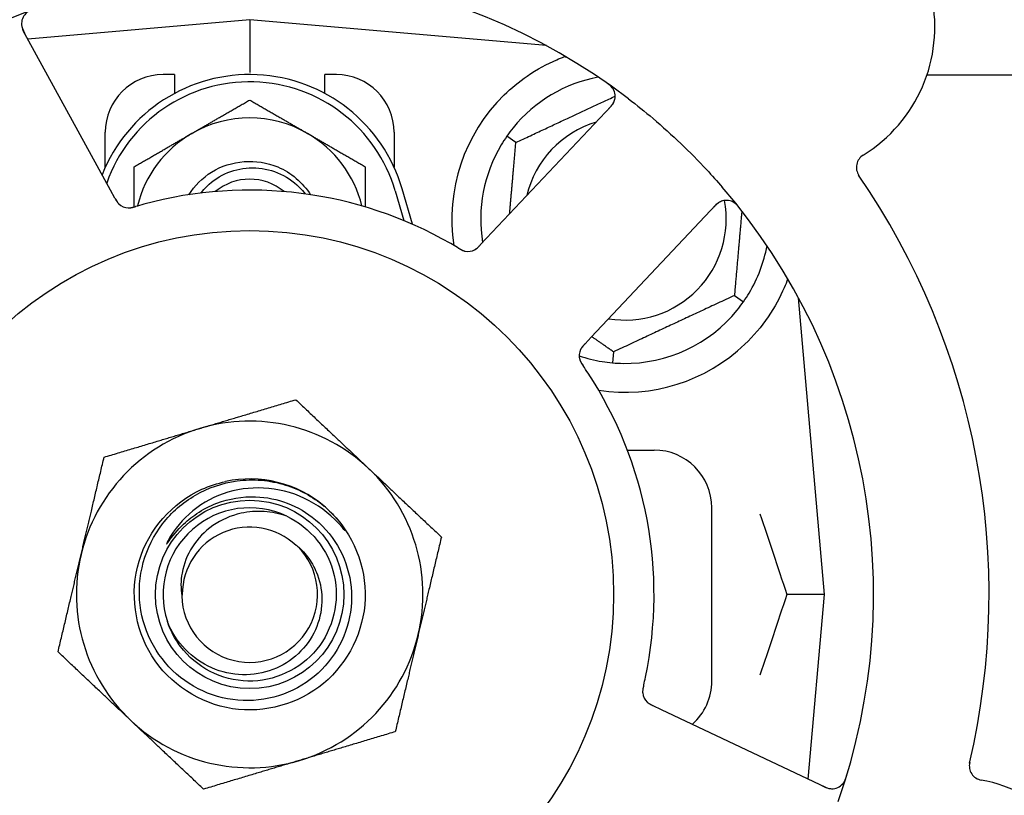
# Model space of a CAD drawing. Header units: inches. Extents: x 5 to 1128, y -85 to 748.
# Tile 30 of 256: x 142.51 to 144.64, y 208.74 to 210.42. Entities that reach past the tile are written whole.
import ezdxf

# ---------------------------------------------------------------- set-up
doc = ezdxf.new("R2010")
doc.units = ezdxf.units.IN
doc.header["$LTSCALE"] = 32
doc.header["$MEASUREMENT"] = 0
doc.layers.add('Dimension (ANSI)', color=7, linetype='Continuous', lineweight=25)
doc.layers.add('Visible (ANSI)', color=7, linetype='Continuous', lineweight=30)
doc.styles.add('Note Text (ANSI)', font='tahoma.ttf')
doc.dimstyles.new('SB Fraction-16 (ANSI)', dxfattribs={"dimscale": 32, "dimtxt": 0.125, "dimasz": 0.098425, "dimexe": 0.125, "dimexo": 0.0625, "dimgap": 0.031496, "dimtad": 0, "dimtih": 1, "dimtoh": 1, "dimdec": 4, "dimrnd": 1e-08, "dimzin": 0, "dimdsep": 46, "dimlunit": 5, "dimtxsty": 'Note Text (ANSI)', "dimcen": 0.09, "dimdle": 0.393701, "dimclrd": 256, "dimclre": 256, "dimclrt": 256, "dimadec": 0, "dimazin": 3, "dimtfac": 0.96, "dimtofl": 0, "dimtmove": 0, "dimatfit": 3, "dimfxl": 1, "dimfrac": 2, "dimtolj": 1, "dimtzin": 12, "dimlwd": -1, "dimlwe": -1, "dimarcsym": 0})

# ---------------------------------------------------------------- blocks, each defined once
blk = doc.blocks.new('*D16')
at = {"layer": 'Defpoints', "color": 0, "transparency": 16777216}
for p in [(170.3073, 471.9837), (79.417, 159.272), (130.3698, 159.272)]:
    blk.add_point(p, dxfattribs=at)
at = {"layer": 'Dimension (ANSI)', "transparency": 16777216}
for p, q in [((168.3073, 471.9837), (75.417, 471.9837)), ((79.417, 468.8341), (79.417, 327.6609)), ((79.417, 162.4216), (79.417, 320.5948)), ((128.3698, 159.272), (75.417, 159.272))]:
    blk.add_line(p, q, dxfattribs=at)
for points in [[(78.8921, 468.8341), (79.9419, 468.8341), (79.417, 471.9837)], [(78.8921, 162.4216), (79.9419, 162.4216), (79.417, 159.272)]]:
    blk.add_solid(points, dxfattribs=at)
at = {"layer": 'Dimension (ANSI)', "transparency": 16777216, "insert": (67.2142, 326.653), "char_height": 4, "attachment_point": 1, "style": 'Note Text (ANSI)'}
blk.add_mtext('\\A1;312 11/16', dxfattribs=at)

msp = doc.modelspace()

# ---------------------------------------------------------------- linework, layer by layer
at = {"layer": 'Visible (ANSI)'}
for p, q in [((143.003, 210.41583), (142.52305, 210.37384)), ((143.003, 210.41583), (143.003, 210.30124)), ((143.64499, 210.35966), (143.003, 210.41583)), ((142.70171, 210.04728), (142.51308, 210.39206)), ((143.64175, 210.35994), (143.64175, 210.3614)), ((142.8405, 210.29708), (142.8155, 210.29708)), ((142.8405, 210.29708), (142.8405, 210.25624)), ((143.1655, 210.25624), (143.1655, 210.29708)), ((143.1905, 210.29708), (143.1655, 210.29708)), ((144.46869, 210.29617), (146.51206, 210.29617)), ((143.78524, 210.22872), (143.51563, 209.94277)), ((142.6905, 210.09653), (142.6905, 210.17208)), ((143.3155, 210.17208), (143.3155, 210.09653)), ((143.57903, 210.15015), (143.55952, 210.16382)), ((142.71125, 210.02985), (142.70171, 210.04728)), ((143.318, 210.0452), (143.33675, 209.98093)), ((143.35534, 209.973), (143.333, 210.04958)), ((143.74226, 209.72908), (144.01188, 210.01502)), ((143.51563, 209.94277), (143.50197, 209.9283)), ((144.05197, 209.819), (144.07149, 209.80533)), ((144.24675, 209.17208), (144.19059, 209.81406)), ((143.72863, 209.71462), (143.74226, 209.72908)), ((143.79034, 209.697), (143.78827, 209.67327)), ((143.8203, 209.48458), (143.878, 209.48458)), ((144.003, 208.98458), (144.003, 209.35958)), ((144.24675, 209.17208), (144.16528, 209.17208)), ((144.2118, 208.77255), (144.24675, 209.17208)), ((143.89439, 208.9227), (143.8764, 208.93121)), ((144.24965, 208.75464), (143.89439, 208.9227))]:
    msp.add_line(p, q, dxfattribs=at)
for radius in [0.7875, 0.20385]:
    msp.add_circle((143.003, 209.17208), radius, dxfattribs=at)
for centre, radius, start, end in [((144.16068, 210.39986), 0.325, 301.56477, 151.80207), ((143.003, 209.17208), 1.35, 52.62287, 112.74397), ((142.54049, 210.40706), 0.03125, 110.53135, 208.68342), ((143.003, 209.95333), 0.34375, 16.2602, 158.3076), ((142.8155, 210.17208), 0.125, 90, 180), ((143.1905, 210.17208), 0.125, 0, 90), ((143.8155, 209.98458), 0.3125, 100.71622, 140.84193), ((143.003, 209.95333), 0.32812, 16.2602, 160.60541), ((143.7625, 210.25016), 0.03125, 316.68342, 54.83549), ((143.8155, 209.98458), 0.375, 134.27762, 188.78707), ((143.003, 209.95333), 0.25, 60, 120), ((143.8155, 209.98458), 0.21875, 106.71618, 166.65066), ((143.003, 209.95333), 0.25, 120, 166.26096), ((143.003, 209.95333), 0.25, 13.73904, 60), ((143.8155, 209.98458), 0.3125, 149.15807, 189.35248), ((144.34716, 210.09632), 0.03125, 121.56477, 214.51231), ((143.003, 209.17208), 1.6, 346.81714, 34.5497), ((143.003, 209.95333), 0.11727, 50.56429, 129.43571), ((143.003, 209.17208), 1.35, 340.62287, 40.74397), ((143.003, 209.17208), 0.875, 60.19111, 105.17573), ((142.74144, 210.03976), 0.03125, 226.67765, 268.13682), ((143.8155, 209.98458), 0.21875, 260.57954, 10.53406), ((144.03462, 209.99358), 0.03125, 38.53135, 136.68342), ((143.8155, 209.98458), 0.3125, 329.15807, 349.28378), ((143.47528, 209.94554), 0.03125, 257.46904, 299.46837), ((143.8155, 209.98458), 0.3125, 269.15807, 320.84193), ((143.8155, 209.98458), 0.375, 261.21293, 313.75453), ((143.74739, 209.68896), 0.03125, 154.67765, 196.13682), ((143.8155, 209.98458), 0.3125, 251.46237, 260.84193), ((143.003, 209.17208), 0.875, 348.19111, 33.17573), ((143.003, 209.17208), 0.375, 46.68342, 106.68342), ((143.003, 209.17208), 0.375, 106.68342, 166.68342), ((143.878, 209.35958), 0.125, 0, 90), ((143.003, 209.17208), 0.375, 346.68342, 46.68342), ((143.003, 209.17208), 0.25, 49.96044, 102.10596), ((143.003, 209.17208), 0.1875, 64.71096, 198.15663), ((143.003, 209.17208), 0.25, 46.19222, 49.96044), ((143.003, 209.17208), 0.14583, 46.55117, 180.00317), ((143.003, 209.17208), 0.14696, 181.25861, 45.29572), ((143.003, 209.17208), 0.375, 166.68342, 226.68342), ((143.003, 209.17208), 0.375, 286.68342, 346.68342), ((143.878, 208.98458), 0.125, 311.64189, 0), ((143.88455, 208.96193), 0.03125, 185.46904, 227.46837), ((143.003, 209.17208), 0.375, 226.68342, 286.68342), ((143.003, 209.17208), 0.875, 204.19111, 249.17573), ((144.59151, 208.80109), 0.03125, 166.85452, 259.80207), ((143.003, 209.17208), 1.35, 196.62287, 256.74397), ((144.26302, 208.78289), 0.03125, 244.68342, 342.83549), ((144.52843, 208.45047), 0.325, 229.56477, 79.80207)]:
    msp.add_arc(centre, radius, start, end, dxfattribs=at)
for points, knots in [([(142.50924, 210.40712), (142.50925, 210.40683), (142.50926, 210.40646), (142.50936, 210.40467), (142.50958, 210.40293), (142.51028, 210.39984), (142.51071, 210.39838), (142.51204, 210.39474), (142.51302, 210.3925), (142.51462, 210.38932), (142.51511, 210.38839), (142.51605, 210.38662), (142.51652, 210.38577), (142.51697, 210.38493)], [0.058736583, 0.058736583, 0.058736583, 0.058736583, 0.064782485, 0.064782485, 0.086145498, 0.086145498, 0.103238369, 0.103238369, 0.123434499, 0.123434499, 0.131598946, 0.131598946, 0.138939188, 0.138939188, 0.138939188, 0.138939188]), ([(143.5537, 210.25306), (143.56884, 210.26783), (143.58579, 210.28175), (143.62481, 210.30852), (143.64721, 210.32042), (143.67294, 210.33147), (143.67865, 210.33377), (143.6844, 210.33591)], [0.55181372, 0.55181372, 0.55181372, 0.55181372, 0.71000954, 0.71000954, 0.90366002, 0.90366002, 0.95550669, 0.95550669, 0.95550669, 0.95550669]), ([(143.78982, 210.26534), (143.78968, 210.26558), (143.78949, 210.26589), (143.78885, 210.26691), (143.78832, 210.26768), (143.78702, 210.26933), (143.7862, 210.27028), (143.78465, 210.27185), (143.78415, 210.27233), (143.78285, 210.27353), (143.78202, 210.27425), (143.78022, 210.27574), (143.77923, 210.27651), (143.77765, 210.27768), (143.77705, 210.27811), (143.77587, 210.27896), (143.77528, 210.27936), (143.77469, 210.27977)], [0.051298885, 0.051298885, 0.051298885, 0.051298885, 0.057269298, 0.057269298, 0.069785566, 0.069785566, 0.083632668, 0.083632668, 0.089458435, 0.089458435, 0.09782017, 0.09782017, 0.107290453, 0.107290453, 0.113094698, 0.113094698, 0.118968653, 0.118968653, 0.118968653, 0.118968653]), ([(143.82253, 210.24486), (143.84075, 210.23095), (143.8585, 210.21665), (143.89637, 210.18455), (143.91657, 210.16638), (143.95548, 210.12915), (143.974, 210.11035), (144.00344, 210.07867), (144.01473, 210.06605), (144.02581, 210.05319)], [-0.73117336, -0.73117336, -0.73117336, -0.73117336, -0.55242948, -0.55242948, -0.34016147, -0.34016147, -0.13232742, -0.13232742, 0, 0, 0, 0]), ([(143.77968, 210.22282), (143.78032, 210.2235), (143.78098, 210.2242), (143.78348, 210.2269), (143.78527, 210.22895), (143.78804, 210.23258), (143.78911, 210.2342), (143.79069, 210.23697), (143.79132, 210.23828), (143.79215, 210.2404), (143.79243, 210.24121), (143.79268, 210.24207), (143.79274, 210.24225), (143.79278, 210.24241)], [0, 0, 0, 0, 0.007248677, 0.007248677, 0.028564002, 0.028564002, 0.04748221, 0.04748221, 0.065361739, 0.065361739, 0.076705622, 0.076705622, 0.079955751, 0.079955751, 0.079955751, 0.079955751]), ([(142.87138, 210.03691), (142.88392, 210.0567), (142.90074, 210.07377), (142.92067, 210.08613), (142.96292, 210.11232), (143.01797, 210.11661), (143.06377, 210.09728), (143.09283, 210.08501), (143.11768, 210.06343), (143.13469, 210.0369)], [6.8488771, 6.8488771, 6.8488771, 6.8488771, 7.2990044, 7.2990044, 7.2990044, 8.2534333, 8.2534333, 8.2534333, 8.8590861, 8.8590861, 8.8590861, 8.8590861]), ([(142.8978, 210.04073), (142.90171, 210.04587), (142.90599, 210.05073), (142.92347, 210.06797), (142.9387, 210.078), (142.97241, 210.0918), (142.9906, 210.09534), (143.02762, 210.0953), (143.04608, 210.09161), (143.08085, 210.07729), (143.09678, 210.06669), (143.11486, 210.04878), (143.11916, 210.04391), (143.12312, 210.03879)], [-1.06231766, -1.06231766, -1.06231766, -1.06231766, -1.01273267, -1.01273267, -0.87465824, -0.87465824, -0.73438222, -0.73438222, -0.59190522, -0.59190522, -0.44722789, -0.44722789, -0.39760805, -0.39760805, -0.39760805, -0.39760805]), ([(142.71125, 210.02984), (142.7115, 210.02938), (142.71176, 210.02891), (142.71225, 210.02801), (142.7125, 210.02757), (142.71305, 210.02657), (142.71336, 210.02603), (142.71448, 210.0241), (142.71523, 210.02289), (142.71649, 210.02104), (142.71707, 210.02025), (142.7182, 210.0189), (142.71871, 210.01833), (142.7196, 210.01741), (142.72001, 210.01702), (142.72025, 210.0168), (142.72028, 210.01677), (142.72028, 210.01677), (142.72028, 210.01677), (142.72028, 210.01677)], [0, 0, 0, 0, 0.004355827, 0.004355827, 0.008687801, 0.008687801, 0.014307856, 0.014307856, 0.029588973, 0.029588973, 0.043844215, 0.043844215, 0.054171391, 0.054171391, 0.061954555, 0.061954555, 0.063871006, 0.063871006, 0.063878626, 0.063878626, 0.063878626, 0.063878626]), ([(142.71127, 210.02981), (142.71141, 210.02955), (142.71155, 210.02929), (142.71234, 210.02785), (142.71301, 210.02665), (142.71446, 210.02417), (142.71528, 210.02288), (142.71682, 210.02067), (142.71757, 210.0197), (142.71905, 210.01798), (142.71982, 210.01721), (142.72049, 210.01658), (142.72059, 210.01649), (142.72067, 210.01641)], [0, 0, 0, 0, 0.002309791, 0.002309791, 0.012623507, 0.012623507, 0.024338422, 0.024338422, 0.035397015, 0.035397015, 0.047442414, 0.047442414, 0.049661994, 0.049661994, 0.049661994, 0.049661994]), ([(142.73967, 210.00856), (142.73991, 210.00855), (142.74021, 210.00854), (142.74109, 210.00853), (142.74173, 210.00854), (142.74307, 210.00862), (142.74377, 210.00868), (142.74517, 210.00886), (142.74586, 210.00897), (142.7475, 210.00927), (142.74852, 210.00948), (142.75, 210.00983), (142.75044, 210.00994), (142.75205, 210.01036), (142.75325, 210.01069), (142.7548, 210.01114), (142.75519, 210.01125), (142.75574, 210.01141), (142.75591, 210.01146), (142.75608, 210.01151)], [0.044252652, 0.044252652, 0.044252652, 0.044252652, 0.050671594, 0.050671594, 0.061250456, 0.061250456, 0.071050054, 0.071050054, 0.078610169, 0.078610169, 0.087196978, 0.087196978, 0.090753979, 0.090753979, 0.100050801, 0.100050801, 0.10314767, 0.10314767, 0.10451733, 0.10451733, 0.10451733, 0.10451733]), ([(142.74005, 210.00854), (142.74005, 210.00854), (142.74008, 210.00854), (142.74021, 210.00853), (142.74035, 210.00853), (142.7408, 210.00852), (142.74117, 210.00852), (142.7424, 210.00854), (142.74333, 210.0086), (142.74532, 210.00884), (142.74635, 210.00901), (142.74875, 210.0095), (142.75017, 210.00984), (142.75289, 210.01058), (142.75423, 210.01097), (142.75571, 210.01141), (142.7559, 210.01146), (142.75608, 210.01151)], [0.030853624, 0.030853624, 0.030853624, 0.030853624, 0.032941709, 0.032941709, 0.03638518, 0.03638518, 0.042347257, 0.042347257, 0.055267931, 0.055267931, 0.065838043, 0.065838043, 0.077516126, 0.077516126, 0.087897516, 0.087897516, 0.089364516, 0.089364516, 0.089364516, 0.089364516]), ([(144.02502, 210.02332), (144.02474, 210.02323), (144.0244, 210.0231), (144.02272, 210.02245), (144.02114, 210.0217), (144.01841, 210.02008), (144.01716, 210.01922), (144.01411, 210.01684), (144.01228, 210.0152), (144.00975, 210.0127), (144.00901, 210.01195), (144.00762, 210.01051), (144.00696, 210.00981), (144.00631, 210.00911)], [0.058736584, 0.058736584, 0.058736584, 0.058736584, 0.064782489, 0.064782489, 0.086145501, 0.086145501, 0.103238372, 0.103238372, 0.123434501, 0.123434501, 0.131598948, 0.131598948, 0.13893919, 0.13893919, 0.13893919, 0.13893919]), ([(144.06345, 210.00751), (144.06306, 210.008), (144.06268, 210.00849), (144.06163, 210.0098), (144.06095, 210.01063), (144.05965, 210.01215), (144.05904, 210.01284), (144.05744, 210.01458), (144.0564, 210.01563), (144.05453, 210.01736), (144.05367, 210.0181), (144.05215, 210.01929), (144.05148, 210.01977), (144.0501, 210.02069), (144.04941, 210.02109), (144.04861, 210.02152), (144.04844, 210.0216), (144.0483, 210.02168)], [0, 0, 0, 0, 0.005149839, 0.005149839, 0.013554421, 0.013554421, 0.020527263, 0.020527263, 0.031641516, 0.031641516, 0.041623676, 0.041623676, 0.051235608, 0.051235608, 0.063734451, 0.063734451, 0.067355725, 0.067355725, 0.067355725, 0.067355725]), ([(143.45393, 209.92194), (143.45352, 209.92218), (143.45308, 209.92245), (143.45261, 209.92273), (143.44841, 209.92524), (143.44264, 209.92863), (143.43797, 209.9313)], [0.48080563, 0.48080563, 0.48080563, 0.48080563, 0.5329828, 0.5329828, 0.5329828, 1, 1, 1, 1]), ([(143.48953, 209.91772), (143.48961, 209.91777), (143.4897, 209.91781), (143.48997, 209.91796), (143.49016, 209.91807), (143.49103, 209.91857), (143.49183, 209.91907), (143.49368, 209.92037), (143.4948, 209.92126), (143.49699, 209.9232), (143.49807, 209.92425), (143.4996, 209.92581), (143.50008, 209.9263), (143.50079, 209.92704), (143.50102, 209.92729), (143.50149, 209.92778), (143.50172, 209.92802), (143.50194, 209.92827)], [0.038929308, 0.038929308, 0.038929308, 0.038929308, 0.040726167, 0.040726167, 0.043941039, 0.043941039, 0.054249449, 0.054249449, 0.066768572, 0.066768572, 0.07820649, 0.07820649, 0.083402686, 0.083402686, 0.086046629, 0.086046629, 0.08863019, 0.08863019, 0.08863019, 0.08863019]), ([(143.49025, 209.9181), (143.49025, 209.9181), (143.49025, 209.9181), (143.49031, 209.91814), (143.49051, 209.91825), (143.49111, 209.91859), (143.49157, 209.91887), (143.49259, 209.91954), (143.49314, 209.91992), (143.49382, 209.92044), (143.49399, 209.92057), (143.49524, 209.92156), (143.4966, 209.92278), (143.49869, 209.92486), (143.4993, 209.92549), (143.50026, 209.92648), (143.50059, 209.92683), (143.50125, 209.92753), (143.5016, 209.9279), (143.50194, 209.92827)], [0.028019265, 0.028019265, 0.028019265, 0.028019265, 0.028672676, 0.028672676, 0.033062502, 0.033062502, 0.040781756, 0.040781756, 0.051074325, 0.051074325, 0.054504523, 0.054504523, 0.075062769, 0.075062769, 0.083066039, 0.083066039, 0.087153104, 0.087153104, 0.091266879, 0.091266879, 0.091266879, 0.091266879]), ([(143.45396, 209.92192), (143.45422, 209.92176), (143.45447, 209.92161), (143.45517, 209.92119), (143.45561, 209.92093), (143.45697, 209.92013), (143.45792, 209.91958), (143.45992, 209.91848), (143.46098, 209.91793), (143.46311, 209.9169), (143.46414, 209.91646), (143.46621, 209.91567), (143.46717, 209.91538), (143.46837, 209.91507), (143.4687, 209.91499), (143.46895, 209.91494)], [0.001596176, 0.001596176, 0.001596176, 0.001596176, 0.00393777, 0.00393777, 0.007842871, 0.007842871, 0.016055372, 0.016055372, 0.025513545, 0.025513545, 0.037191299, 0.037191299, 0.054193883, 0.054193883, 0.061558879, 0.061558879, 0.061558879, 0.061558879]), ([(143.45396, 209.92192), (143.45443, 209.92164), (143.4549, 209.92135), (143.45583, 209.92079), (143.4563, 209.92052), (143.45787, 209.9196), (143.45897, 209.91897), (143.4608, 209.91799), (143.46157, 209.9176), (143.46332, 209.91677), (143.46425, 209.91638), (143.46594, 209.91575), (143.46671, 209.9155), (143.46795, 209.91516), (143.46847, 209.91504), (143.46878, 209.91497), (143.46883, 209.91496), (143.46884, 209.91496), (143.46884, 209.91496), (143.46884, 209.91496)], [0, 0, 0, 0, 0.004180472, 0.004180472, 0.008305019, 0.008305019, 0.018114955, 0.018114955, 0.025612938, 0.025612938, 0.036850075, 0.036850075, 0.047489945, 0.047489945, 0.056089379, 0.056089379, 0.05828692, 0.05828692, 0.058652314, 0.058652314, 0.058652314, 0.058652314]), ([(144.16739, 209.85516), (144.16498, 209.84855), (144.16237, 209.84192), (144.15108, 209.81582), (144.13937, 209.79378), (144.11039, 209.75152), (144.09318, 209.73126), (144.07484, 209.71371)], [1.38940877, 1.38940877, 1.38940877, 1.38940877, 1.45134152, 1.45134152, 1.64787025, 1.64787025, 1.84130789, 1.84130789, 1.84130789, 1.84130789]), ([(143.7286, 209.71459), (143.7284, 209.71437), (143.72819, 209.71415), (143.72707, 209.71296), (143.72613, 209.71195), (143.72423, 209.7098), (143.72326, 209.70863), (143.72163, 209.70648), (143.72094, 209.70547), (143.71976, 209.70353), (143.71926, 209.70256), (143.71887, 209.70173), (143.71882, 209.70161), (143.71877, 209.7015)], [0, 0, 0, 0, 0.002309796, 0.002309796, 0.012623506, 0.012623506, 0.024338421, 0.024338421, 0.035397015, 0.035397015, 0.047442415, 0.047442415, 0.049661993, 0.049661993, 0.049661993, 0.049661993]), ([(143.72863, 209.71462), (143.72827, 209.71423), (143.7279, 209.71385), (143.7272, 209.71309), (143.72685, 209.71272), (143.72608, 209.71189), (143.72566, 209.71143), (143.72417, 209.70977), (143.72324, 209.70868), (143.72188, 209.70691), (143.72131, 209.70611), (143.72037, 209.70462), (143.71998, 209.70396), (143.71939, 209.70283), (143.71914, 209.70232), (143.719, 209.70203), (143.71898, 209.70199), (143.71898, 209.70199), (143.71898, 209.70199), (143.71898, 209.70199)], [0, 0, 0, 0, 0.004355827, 0.004355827, 0.0086878, 0.0086878, 0.014307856, 0.014307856, 0.029588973, 0.029588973, 0.043844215, 0.043844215, 0.054171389, 0.054171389, 0.061954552, 0.061954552, 0.063871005, 0.063871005, 0.063878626, 0.063878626, 0.063878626, 0.063878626]), ([(143.71717, 209.68101), (143.71723, 209.68078), (143.71732, 209.68049), (143.71758, 209.67965), (143.71779, 209.67905), (143.71828, 209.6778), (143.71856, 209.67715), (143.71916, 209.67587), (143.71947, 209.67525), (143.72027, 209.67378), (143.72078, 209.67288), (143.72157, 209.67158), (143.72182, 209.67119), (143.72271, 209.66979), (143.72339, 209.66875), (143.7243, 209.66741), (143.72453, 209.66708), (143.72485, 209.6666), (143.72495, 209.66646), (143.72505, 209.66631)], [0.044252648, 0.044252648, 0.044252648, 0.044252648, 0.050671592, 0.050671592, 0.061250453, 0.061250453, 0.071050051, 0.071050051, 0.078610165, 0.078610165, 0.087196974, 0.087196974, 0.090753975, 0.090753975, 0.100050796, 0.100050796, 0.103147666, 0.103147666, 0.104517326, 0.104517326, 0.104517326, 0.104517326]), ([(143.71727, 209.68064), (143.71727, 209.68064), (143.71728, 209.68061), (143.71731, 209.68048), (143.71735, 209.68035), (143.71748, 209.67992), (143.71759, 209.67957), (143.718, 209.67841), (143.71834, 209.67754), (143.71919, 209.67572), (143.71967, 209.67479), (143.72087, 209.67266), (143.72163, 209.67142), (143.72318, 209.66906), (143.72396, 209.66791), (143.72483, 209.66663), (143.72494, 209.66647), (143.72505, 209.66631)], [0.030853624, 0.030853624, 0.030853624, 0.030853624, 0.032941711, 0.032941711, 0.036385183, 0.036385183, 0.042347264, 0.042347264, 0.055267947, 0.055267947, 0.065838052, 0.065838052, 0.077516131, 0.077516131, 0.087897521, 0.087897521, 0.089364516, 0.089364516, 0.089364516, 0.089364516]), ([(143.17606, 209.35249), (143.22672, 209.3039), (143.25538, 209.23318), (143.25284, 209.16303), (143.2503, 209.0929), (143.21662, 209.02446), (143.16261, 208.97966), (143.10861, 208.93486), (143.03516, 208.91442), (142.96578, 208.92486), (142.89479, 208.93555), (142.8293, 208.97848), (142.79117, 209.0393), (142.75344, 209.09951), (142.74313, 209.17619), (142.76364, 209.24422), (142.78412, 209.31217), (142.83498, 209.37034), (142.8996, 209.39969), (142.91592, 209.4071), (142.93305, 209.41265), (142.95058, 209.41632)], [5.2445607, 5.2445607, 5.2445607, 5.2445607, 6.086966, 6.086966, 6.086966, 6.9291128, 6.9291128, 6.9291128, 7.7710085, 7.7710085, 7.7710085, 8.6324711, 8.6324711, 8.6324711, 9.4850832, 9.4850832, 9.4850832, 10.3367446, 10.3367446, 10.3367446, 10.5518672, 10.5518672, 10.5518672, 10.5518672]), ([(143.01579, 209.38331), (143.03927, 209.38254), (143.06246, 209.37786), (143.10658, 209.36106), (143.12717, 209.34899), (143.16705, 209.31575), (143.18496, 209.29361), (143.21146, 209.24348), (143.21971, 209.21592), (143.22525, 209.15889), (143.22238, 209.12996), (143.20567, 209.07453), (143.19189, 209.0486), (143.15502, 209.00322), (143.13219, 208.98427), (143.08032, 208.956), (143.05173, 208.94706), (142.99243, 208.94054), (142.96228, 208.94315), (142.90438, 208.95981), (142.87722, 208.9738), (142.82952, 209.01157), (142.80951, 209.03506), (142.77944, 209.08862), (142.76976, 209.11823), (142.76221, 209.17979), (142.76452, 209.21116), (142.78107, 209.27154), (142.79525, 209.29995), (142.83385, 209.34999), (142.85799, 209.37107), (142.91321, 209.403), (142.94382, 209.41344), (142.97558, 209.41775)], [-3.5801326, -3.5801326, -3.5801326, -3.5801326, -3.4004535, -3.4004535, -3.2191752, -3.2191752, -3.0035583, -3.0035583, -2.7857358, -2.7857358, -2.5657084, -2.5657084, -2.3434763, -2.3434763, -2.1190401, -2.1190401, -1.8924003, -1.8924003, -1.6635571, -1.6635571, -1.4325112, -1.4325112, -1.1992628, -1.1992628, -0.9638125, -0.9638125, -0.7261606, -0.7261606, -0.4863077, -0.4863077, -0.244254, -0.244254, 0, 0, 0, 0]), ([(142.97558, 209.41775), (142.99303, 209.42011), (143.0107, 209.42056), (143.04609, 209.41761), (143.06372, 209.41415), (143.11119, 209.39928), (143.13948, 209.38387), (143.16383, 209.36348)], [-0.51193076, -0.51193076, -0.51193076, -0.51193076, -0.37804019, -0.37804019, -0.24204071, -0.24204071, 0, 0, 0, 0]), ([(143.20281, 209.31762), (143.18299, 209.34096), (143.15899, 209.36041), (143.10477, 209.38932), (143.07503, 209.39843), (143.01462, 209.40446), (142.98458, 209.40165), (142.92822, 209.38476), (142.90234, 209.37117), (142.85811, 209.33525), (142.83996, 209.31356), (142.82658, 209.28895)], [-1.1317323, -1.1317323, -1.1317323, -1.1317323, -0.8984595, -0.8984595, -0.6634575, -0.6634575, -0.435379, -0.435379, -0.2142259, -0.2142259, 0, 0, 0, 0]), ([(142.85614, 209.32052), (142.86606, 209.33033), (142.87682, 209.33915), (142.902, 209.35602), (142.91658, 209.36355), (142.95866, 209.37954), (142.98715, 209.38426), (143.01579, 209.38331)], [-0.44935864, -0.44935864, -0.44935864, -0.44935864, -0.34320731, -0.34320731, -0.21838639, -0.21838639, 0, 0, 0, 0]), ([(143.0831, 209.34161), (143.06737, 209.34709), (143.05099, 209.35044), (143.0176, 209.35258), (143.00077, 209.35132), (142.96243, 209.34282), (142.94162, 209.33379), (142.9056, 209.30864), (142.89052, 209.29308), (142.86791, 209.25778), (142.86028, 209.23859), (142.85371, 209.20204), (142.85349, 209.18527), (142.85608, 209.16885)], [-0.89666376, -0.89666376, -0.89666376, -0.89666376, -0.7697294, -0.7697294, -0.64162523, -0.64162523, -0.47009117, -0.47009117, -0.30597672, -0.30597672, -0.14928046, -0.14928046, -0.02134877, -0.02134877, -0.02134877, -0.02134877]), ([(143.17606, 209.35249), (143.1839, 209.34495), (143.19126, 209.33681), (143.20327, 209.32125), (143.20696, 209.3155), (143.20879, 209.31212), (143.20912, 209.31149), (143.20932, 209.31093), (143.20936, 209.3108), (143.20938, 209.31067), (143.20939, 209.31063), (143.20938, 209.31057), (143.20938, 209.31056), (143.20936, 209.31053), (143.20935, 209.31052), (143.20933, 209.31051), (143.20932, 209.3105), (143.20928, 209.3105), (143.20926, 209.3105), (143.20919, 209.31053), (143.20913, 209.31056), (143.20828, 209.31113), (143.20595, 209.31392), (143.20281, 209.31762)], [-0.28928031, -0.28928031, -0.28928031, -0.28928031, -0.16787143, -0.16787143, -0.06646306, -0.06646306, -0.04917499, -0.04917499, -0.04476579, -0.04476579, -0.04306859, -0.04306859, -0.04215282, -0.04215282, -0.04143605, -0.04143605, -0.040655, -0.040655, -0.03948059, -0.03948059, -0.0370912, -0.0370912, 0, 0, 0, 0]), ([(143.0831, 209.34161), (143.13439, 209.31738), (143.17343, 209.26867), (143.18591, 209.21333), (143.19839, 209.15801), (143.18404, 209.09726), (143.14813, 209.05336), (143.11229, 209.00955), (143.05576, 208.98346), (142.99916, 208.98462), (142.94247, 208.98578), (142.88695, 209.01427), (142.85295, 209.05965), (142.84073, 209.07596), (142.83138, 209.09433), (142.82511, 209.11371)], [5.153766, 5.153766, 5.153766, 5.153766, 6.061332, 6.061332, 6.061332, 6.968806, 6.968806, 6.968806, 7.8744508, 7.8744508, 7.8744508, 8.7817425, 8.7817425, 8.7817425, 9.107885, 9.107885, 9.107885, 9.107885]), ([(142.82658, 209.28895), (142.82578, 209.28748), (142.82492, 209.28582), (142.82396, 209.28371), (142.82353, 209.28273), (142.82329, 209.28192), (142.82325, 209.28176), (142.82324, 209.28158), (142.82324, 209.28153), (142.82325, 209.28146), (142.82325, 209.28144), (142.82327, 209.28141), (142.82328, 209.2814), (142.82331, 209.28138), (142.82333, 209.28138), (142.82337, 209.28138), (142.82339, 209.28139), (142.82347, 209.28142), (142.82352, 209.28145), (142.82371, 209.28159), (142.82389, 209.28178), (142.82475, 209.28274), (142.82571, 209.28402), (142.83145, 209.29181), (142.84094, 209.30548), (142.85614, 209.32052)], [-0.32002064, -0.32002064, -0.32002064, -0.32002064, -0.25037654, -0.25037654, -0.22022079, -0.22022079, -0.21319305, -0.21319305, -0.21059304, -0.21059304, -0.20923641, -0.20923641, -0.20821255, -0.20821255, -0.20712521, -0.20712521, -0.2055378, -0.2055378, -0.20262718, -0.20262718, -0.19315319, -0.19315319, -0.1629071, -0.1629071, 0, 0, 0, 0]), ([(143.10638, 209.27653), (143.11556, 209.26873), (143.12375, 209.25982), (143.13859, 209.23914), (143.1449, 209.22726), (143.15661, 209.19582), (143.15982, 209.17573), (143.15843, 209.13488), (143.15363, 209.11452), (143.13634, 209.07623), (143.12382, 209.05876), (143.09244, 209.02915), (143.07373, 209.01745), (143.03239, 209.00159), (143.01007, 208.99779), (142.96467, 208.99888), (142.94202, 209.00397), (142.89941, 209.0227), (142.87993, 209.03635), (142.84685, 209.07069), (142.83371, 209.09121), (142.82484, 209.11365)], [-1.5503297, -1.5503297, -1.5503297, -1.5503297, -1.4577971, -1.4577971, -1.3550285, -1.3550285, -1.200467, -1.200467, -1.0416694, -1.0416694, -0.8786368, -0.8786368, -0.7113708, -0.7113708, -0.5398726, -0.5398726, -0.3641439, -0.3641439, -0.1841858, -0.1841858, 0, 0, 0, 0]), ([(143.85551, 208.97494), (143.85561, 208.97541), (143.85573, 208.9759), (143.85585, 208.97644), (143.85695, 208.98121), (143.85838, 208.98775), (143.85948, 208.99301)], [0.48080563, 0.48080563, 0.48080563, 0.48080563, 0.5329828, 0.5329828, 0.5329828, 1, 1, 1, 1]), ([(143.8555, 208.9749), (143.85537, 208.97437), (143.85525, 208.97384), (143.85501, 208.97278), (143.85489, 208.97225), (143.8545, 208.97047), (143.85424, 208.96922), (143.85388, 208.96718), (143.85374, 208.96634), (143.85349, 208.96441), (143.85341, 208.9634), (143.85333, 208.9616), (143.85334, 208.96079), (143.85339, 208.95951), (143.85344, 208.95897), (143.85347, 208.95866), (143.85347, 208.95861), (143.85347, 208.9586), (143.85347, 208.9586), (143.85347, 208.9586)], [0, 0, 0, 0, 0.004180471, 0.004180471, 0.008305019, 0.008305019, 0.018114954, 0.018114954, 0.025612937, 0.025612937, 0.036850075, 0.036850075, 0.047489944, 0.047489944, 0.05608938, 0.05608938, 0.05828692, 0.05828692, 0.058652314, 0.058652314, 0.058652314, 0.058652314]), ([(143.8555, 208.9749), (143.85543, 208.97461), (143.85536, 208.97432), (143.85518, 208.97353), (143.85507, 208.97303), (143.85472, 208.97148), (143.8545, 208.97041), (143.85407, 208.96818), (143.85387, 208.96699), (143.85356, 208.96465), (143.85346, 208.96353), (143.85334, 208.96132), (143.85336, 208.96032), (143.85344, 208.95908), (143.85346, 208.95875), (143.85349, 208.95849)], [0.001596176, 0.001596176, 0.001596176, 0.001596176, 0.003937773, 0.003937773, 0.007842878, 0.007842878, 0.016055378, 0.016055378, 0.025513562, 0.025513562, 0.03719134, 0.03719134, 0.0541939, 0.0541939, 0.061558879, 0.061558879, 0.061558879, 0.061558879]), ([(143.8625, 208.93978), (143.86257, 208.93972), (143.86264, 208.93965), (143.86286, 208.93944), (143.86302, 208.93929), (143.86377, 208.93861), (143.86449, 208.93801), (143.8663, 208.93665), (143.86749, 208.93586), (143.87002, 208.93438), (143.87135, 208.93367), (143.8733, 208.9327), (143.87392, 208.9324), (143.87484, 208.93195), (143.87515, 208.9318), (143.87576, 208.93151), (143.87606, 208.93137), (143.87636, 208.93123)], [0.038929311, 0.038929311, 0.038929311, 0.038929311, 0.040726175, 0.040726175, 0.043941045, 0.043941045, 0.054249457, 0.054249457, 0.066768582, 0.066768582, 0.078206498, 0.078206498, 0.083402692, 0.083402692, 0.086046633, 0.086046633, 0.088630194, 0.088630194, 0.088630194, 0.088630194]), ([(143.86308, 208.93921), (143.86308, 208.93921), (143.86309, 208.93921), (143.86314, 208.93916), (143.8633, 208.93901), (143.86381, 208.93855), (143.86422, 208.93819), (143.86517, 208.93743), (143.86571, 208.93703), (143.86641, 208.93654), (143.86659, 208.93642), (143.86791, 208.93554), (143.86949, 208.93461), (143.87212, 208.93327), (143.8729, 208.93288), (143.87414, 208.93228), (143.87457, 208.93208), (143.87545, 208.93166), (143.87591, 208.93144), (143.87636, 208.93123)], [0.028019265, 0.028019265, 0.028019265, 0.028019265, 0.028672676, 0.028672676, 0.033062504, 0.033062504, 0.040781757, 0.040781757, 0.051074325, 0.051074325, 0.054504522, 0.054504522, 0.07506277, 0.07506277, 0.083066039, 0.083066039, 0.087153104, 0.087153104, 0.091266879, 0.091266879, 0.091266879, 0.091266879]), ([(144.28589, 208.7616), (144.28609, 208.76182), (144.28632, 208.76209), (144.28709, 208.76301), (144.28766, 208.76376), (144.28882, 208.7655), (144.28948, 208.76658), (144.29049, 208.76853), (144.2908, 208.76916), (144.29153, 208.77076), (144.29196, 208.77177), (144.29282, 208.77395), (144.29325, 208.77513), (144.29387, 208.77699), (144.2941, 208.7777), (144.29454, 208.77908), (144.29474, 208.77976), (144.29495, 208.78045)], [0.051298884, 0.051298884, 0.051298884, 0.051298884, 0.057269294, 0.057269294, 0.069785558, 0.069785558, 0.083632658, 0.083632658, 0.089458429, 0.089458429, 0.097820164, 0.097820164, 0.107290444, 0.107290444, 0.113094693, 0.113094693, 0.118968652, 0.118968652, 0.118968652, 0.118968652]), ([(144.24232, 208.75811), (144.24318, 208.75771), (144.24403, 208.7573), (144.24738, 208.75575), (144.24989, 208.75469), (144.25419, 208.75318), (144.25606, 208.75266), (144.25919, 208.75201), (144.26062, 208.75182), (144.2629, 208.75168), (144.26375, 208.75167), (144.26465, 208.75169), (144.26484, 208.7517), (144.26501, 208.75171)], [0, 0, 0, 0, 0.007248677, 0.007248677, 0.028564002, 0.028564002, 0.047482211, 0.047482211, 0.06536174, 0.06536174, 0.076705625, 0.076705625, 0.079955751, 0.079955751, 0.079955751, 0.079955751])]:
    msp.add_open_spline(points, degree=3, knots=knots, dxfattribs=at)
for points, weights in [([(143.6844, 210.33591), (143.68597, 210.33578), (143.68754, 210.33565)], [0.999914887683, 0.9999148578, 0.999914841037]), ([(143.57903, 210.15015), (143.69066, 210.20221), (143.79375, 210.25028)], [1.04422863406, 1.17902301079, 1.08886732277]), ([(142.878, 210.16983), (142.93601, 210.20333), (143.003, 210.242)], [1, 1.0379548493, 1]), ([(143.003, 210.242), (143.06999, 210.20333), (143.128, 210.16983)], [1, 1.0379548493, 1]), ([(142.753, 210.09766), (142.81999, 210.13634), (142.878, 210.16983)], [1, 1.0379548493, 1]), ([(143.128, 210.16983), (143.18601, 210.13634), (143.253, 210.09766)], [1, 1.0379548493, 1]), ([(143.56552, 209.99569), (143.57179, 210.06741), (143.57903, 210.15015)], [1.12448377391, 1.13145726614, 1.04422863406]), ([(142.753, 210.01063), (142.753, 210.05158), (142.753, 210.09766)], [1.01840499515, 1.02227336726, 1]), ([(143.253, 210.09766), (143.253, 210.05156), (143.253, 210.0106)], [1, 1.02228011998, 1.01840264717]), ([(144.06796, 210.00175), (144.06049, 209.91639), (144.05197, 209.819)], [1.11819795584, 1.14843950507, 1.04422863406]), ([(144.05197, 209.819), (143.92116, 209.758), (143.79034, 209.697)], [1.04422863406, 1.20577136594, 1.04422863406]), ([(143.79034, 209.697), (143.76573, 209.71423), (143.74317, 209.73003)], [1.04422863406, 1.07418802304, 1.09303499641]), ([(142.89535, 209.53129), (142.9916, 209.56014), (143.10274, 209.59345)], [1, 1.0379548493, 1]), ([(143.10274, 209.59345), (143.18716, 209.51385), (143.26026, 209.44492)], [1, 1.0379548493, 1]), ([(142.68795, 209.46914), (142.79909, 209.50244), (142.89535, 209.53129)], [1, 1.0379548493, 1]), ([(142.63809, 209.25845), (142.66123, 209.35623), (142.68795, 209.46914)], [1, 1.0379548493, 1]), ([(143.26026, 209.44492), (143.33337, 209.37598), (143.41779, 209.29639)], [1, 1.0379548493, 1]), ([(143.41779, 209.29639), (143.39106, 209.18348), (143.36792, 209.0857)], [1, 1.0379548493, 1]), ([(142.58822, 209.04777), (142.61494, 209.16067), (142.63809, 209.25845)], [1, 1.0379548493, 1]), ([(143.36792, 209.0857), (143.34478, 208.98792), (143.31805, 208.87502)], [1, 1.0379548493, 1]), ([(142.74574, 208.89924), (142.67263, 208.96817), (142.58822, 209.04777)], [1, 1.0379548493, 1]), ([(142.90327, 208.75071), (142.81885, 208.8303), (142.74574, 208.89924)], [1, 1.0379548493, 1]), ([(143.31805, 208.87502), (143.20691, 208.84171), (143.11066, 208.81286)], [1, 1.0379548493, 1]), ([(143.11066, 208.81286), (143.01441, 208.78402), (142.90327, 208.75071)], [1, 1.0379548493, 1])]:
    msp.add_rational_spline(points, weights, degree=2, dxfattribs=at)
for points in [[(143.57319, 210.18191), (143.56862, 210.1763), (143.56389, 210.17006), (143.55952, 210.16382)], [(143.55952, 210.16382), (143.55515, 210.15757), (143.5509, 210.15099), (143.54719, 210.14479)], [(142.77394, 210.01656), (142.76817, 210.015), (142.76082, 210.0129), (142.75608, 210.01151)], [(144.07149, 209.80533), (144.07586, 209.81158), (144.0801, 209.81816), (144.08381, 209.82437)], [(144.05782, 209.78724), (144.06238, 209.79285), (144.06711, 209.79909), (144.07149, 209.80533)], [(143.76577, 209.67606), (143.7729, 209.67491), (143.78067, 209.67394), (143.78827, 209.67327)], [(143.78827, 209.67327), (143.79586, 209.67261), (143.80368, 209.67222), (143.81091, 209.67211)], [(143.73537, 209.65088), (143.7321, 209.65589), (143.72784, 209.66224), (143.72505, 209.66632)], [(144.10698, 209.34639), (144.12552, 209.29176), (144.14564, 209.23235), (144.16528, 209.17208)], [(143.10638, 209.27653), (143.10536, 209.27701), (143.10433, 209.27749), (143.10329, 209.27795)], [(142.85717, 209.17207), (142.85679, 209.171), (142.85643, 209.16993), (142.85608, 209.16885)], [(144.16528, 209.17208), (144.14564, 209.1118), (144.12552, 209.0524), (144.10698, 208.99776)]]:
    msp.add_open_spline(points, degree=3, dxfattribs=at)

# ---------------------------------------------------------------- dimensions: what is measured, and where the dimension line sits
at = {"layer": 'Dimension (ANSI)'}
dim = msp.add_linear_dim(base=(79.41701, 159.27197), p1=(170.30726, 471.98367), p2=(130.36976, 159.27197), angle=270, dimstyle='SB Fraction-16 (ANSI)', override={"dimgap": 0.031496, "dimdec": 4, "dimtol": 0, "dimlim": 0, "dimtp": 0, "dimtm": 0, "dimtdec": 2, "dimatfit": 1}, dxfattribs=at)
dim.commit()
dim.dimension.update_dxf_attribs({"geometry": '*D16', "text_midpoint": (79.41701, 324.12782), "dimtype": 160})

doc.saveas('drawing.dxf')
